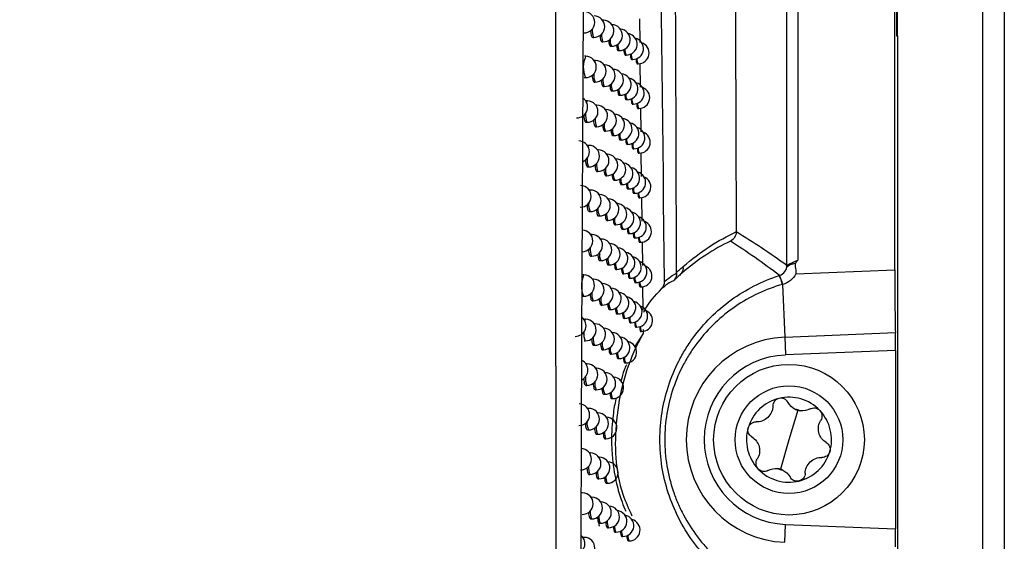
# Model space of a CAD drawing. Header units: millimetres. Extents: x 82 to 1337, y -230 to 1154.
# Tile 120 of 217: x 868 to 913, y 338 to 362. Entities that reach past the tile are written whole.
import ezdxf

# ---------------------------------------------------------------- set-up
doc = ezdxf.new("R2010")
doc.units = ezdxf.units.MM

msp = doc.modelspace()

# ---------------------------------------------------------------- linework, layer by layer
at = {"color": 7, "linetype": 'Continuous', "lineweight": 25}
for p, q in [((908.283, 652.864), (908.283, 361.626)), ((908.327, 361.626), (908.327, 652.908)), ((912.283, 292.864), (912.283, 652.864)), ((913.283, 652.864), (913.283, 292.864)), ((903.187, 350.967), (903.187, 464.762)), ((903.687, 464.762), (903.687, 351.204)), ((908.196, 350.752), (908.196, 464.976)), ((894.659, 362.349), (894.625, 362.35)), ((896.335, 362.421), (896.348, 361.316)), ((894.165, 361.556), (894.213, 361.555)), ((894.594, 361.35), (894.642, 361.35)), ((908.283, 361.626), (908.327, 361.626)), ((908.327, 361.626), (908.327, 292.821)), ((894.988, 361.145), (895.036, 361.144)), ((895.349, 360.941), (895.397, 360.94)), ((893.843, 360.686), (893.792, 360.687)), ((894.298, 360.48), (894.247, 360.48)), ((895.676, 360.737), (895.724, 360.736)), ((895.97, 360.533), (896.017, 360.533)), ((894.719, 360.274), (894.693, 360.274)), ((896.23, 360.331), (896.276, 360.33)), ((896.36, 360.345), (896.373, 359.241)), ((893.777, 359.687), (893.825, 359.686)), ((894.232, 359.481), (894.28, 359.48)), ((894.653, 359.275), (894.701, 359.274)), ((895.04, 359.07), (895.088, 359.069)), ((893.918, 358.611), (893.866, 358.612)), ((895.394, 358.865), (895.442, 358.865)), ((895.715, 358.662), (895.763, 358.661)), ((894.364, 358.405), (894.313, 358.406)), ((894.777, 358.199), (894.759, 358.2)), ((896.003, 358.458), (896.05, 358.457)), ((896.257, 358.256), (896.304, 358.255)), ((896.385, 358.269), (896.398, 357.167)), ((893.852, 357.612), (893.9, 357.611)), ((894.298, 357.406), (894.346, 357.405)), ((894.711, 357.2), (894.759, 357.199)), ((895.091, 356.995), (895.14, 356.994)), ((895.439, 356.791), (895.487, 356.79)), ((893.991, 356.537), (893.94, 356.538)), ((894.429, 356.331), (894.386, 356.332)), ((895.753, 356.587), (895.801, 356.586)), ((896.035, 356.384), (896.082, 356.383)), ((894.835, 356.126), (894.824, 356.126)), ((896.284, 356.182), (896.331, 356.181)), ((896.409, 356.195), (896.422, 355.094)), ((893.925, 355.538), (893.973, 355.537)), ((894.363, 355.332), (894.412, 355.331)), ((894.769, 355.127), (894.817, 355.126)), ((895.142, 354.922), (895.19, 354.921)), ((894.063, 354.464), (894.012, 354.465)), ((895.482, 354.718), (895.53, 354.717)), ((895.791, 354.514), (895.838, 354.513)), ((894.493, 354.258), (894.458, 354.259)), ((894.891, 354.053), (894.888, 354.053)), ((896.067, 354.311), (896.114, 354.31)), ((896.311, 354.108), (896.358, 354.108)), ((896.434, 354.121), (896.447, 353.022)), ((893.997, 353.465), (894.046, 353.464)), ((894.427, 353.259), (894.476, 353.258)), ((894.825, 353.054), (894.874, 353.053)), ((895.191, 352.849), (895.239, 352.848)), ((895.525, 352.645), (895.573, 352.644)), ((894.134, 352.392), (894.083, 352.393)), ((894.557, 352.186), (894.529, 352.187)), ((895.828, 352.442), (895.875, 352.441)), ((896.098, 352.239), (896.146, 352.238)), ((900.83, 352.523), (900.83, 352.535)), ((896.338, 352.036), (896.384, 352.035)), ((896.459, 352.049), (896.472, 350.951)), ((894.068, 351.393), (894.117, 351.392)), ((894.49, 351.187), (894.539, 351.186)), ((894.881, 350.982), (894.929, 350.981)), ((895.24, 350.777), (895.288, 350.777)), ((893.759, 350.527), (893.707, 350.528)), ((894.204, 350.321), (894.153, 350.322)), ((895.568, 350.573), (895.616, 350.573)), ((895.864, 350.37), (895.912, 350.369)), ((903.602, 350.563), (908.196, 350.752)), ((894.619, 350.115), (894.599, 350.115)), ((896.13, 350.167), (896.177, 350.166)), ((896.364, 349.965), (896.41, 349.964)), ((896.483, 349.977), (896.497, 348.881)), ((902.987, 350.079), (903.088, 347.63)), ((893.693, 349.528), (893.741, 349.527)), ((894.138, 349.322), (894.186, 349.321)), ((894.552, 349.116), (894.601, 349.115)), ((894.936, 348.911), (894.984, 348.91)), ((895.288, 348.707), (895.336, 348.706)), ((895.609, 348.503), (895.657, 348.502)), ((893.835, 348.456), (893.784, 348.457)), ((894.273, 348.251), (894.23, 348.251)), ((894.68, 348.045), (894.668, 348.045)), ((895.9, 348.3), (895.948, 348.299)), ((896.16, 348.097), (896.207, 348.096)), ((896.509, 347.801), (896.125, 347.191)), ((896.39, 347.895), (896.436, 347.894)), ((896.507, 347.988), (896.509, 347.801)), ((903.088, 347.63), (908.223, 347.84)), ((903.088, 347.63), (903.122, 346.799)), ((893.769, 347.457), (893.818, 347.457)), ((894.207, 347.252), (894.255, 347.251)), ((894.613, 347.046), (894.662, 347.045)), ((894.99, 346.841), (895.038, 346.84)), ((908.231, 347.009), (903.122, 346.799)), ((908.231, 347.009), (908.231, 338.72)), ((893.911, 346.387), (893.86, 346.388)), ((895.335, 346.637), (895.383, 346.636)), ((895.65, 346.433), (895.698, 346.432)), ((894.34, 346.181), (894.306, 346.182)), ((894.74, 345.976), (894.735, 345.976)), ((893.845, 345.388), (893.893, 345.387)), ((894.274, 345.182), (894.323, 345.182)), ((894.673, 344.977), (894.722, 344.976)), ((895.012, 344.832), (895.032, 345.089)), ((895.043, 344.772), (895.091, 344.772)), ((893.985, 344.319), (893.934, 344.32)), ((894.407, 344.113), (894.38, 344.114)), ((903.686, 344.231), (903.283, 342.864)), ((893.919, 343.32), (893.967, 343.319)), ((894.341, 343.114), (894.389, 343.113)), ((894.733, 342.909), (894.781, 342.908)), ((903.283, 342.864), (902.881, 341.497)), ((894.058, 342.252), (894.01, 342.253)), ((894.472, 342.046), (894.453, 342.047)), ((893.992, 341.253), (894.04, 341.252)), ((894.406, 341.047), (894.454, 341.046)), ((894.791, 340.842), (894.839, 340.841)), ((893.694, 340.391), (893.643, 340.392)), ((894.13, 340.185), (894.089, 340.186)), ((894.537, 339.98), (894.525, 339.98)), ((894.064, 339.186), (894.112, 339.186)), ((894.488, 338.844), (894.399, 339.282)), ((894.47, 338.981), (894.519, 338.98)), ((903.088, 338.099), (903.122, 338.929)), ((903.122, 338.929), (908.231, 338.72)), ((894.848, 338.776), (894.896, 338.775)), ((895.197, 338.572), (895.245, 338.571)), ((893.773, 338.326), (893.722, 338.327)), ((895.517, 338.368), (895.565, 338.367)), ((895.809, 338.165), (895.857, 338.164))]:
    msp.add_line(p, q, dxfattribs=at)
at = {"color": 8, "linetype": 'Continuous', "lineweight": 25, "flags": 128}
for points in [[(894.639, 362.331), (894.659, 362.349), (894.659, 362.349)], [(894.267, 360.436), (894.269, 360.441), (894.298, 360.48), (894.298, 360.48)], [(894.702, 360.261), (894.719, 360.274), (894.719, 360.274)], [(893.878, 358.537), (893.889, 358.573), (893.917, 358.611), (893.918, 358.611)], [(894.336, 358.37), (894.364, 358.405), (894.364, 358.405)], [(894.765, 358.192), (894.777, 358.199), (894.777, 358.199)], [(893.954, 356.475), (893.962, 356.499), (893.991, 356.537), (893.991, 356.537)], [(894.405, 356.304), (894.429, 356.331), (894.429, 356.331)], [(894.827, 356.123), (894.835, 356.126), (894.835, 356.126)], [(894.03, 354.412), (894.034, 354.426), (894.063, 354.464), (894.063, 354.464)], [(894.472, 354.238), (894.493, 354.258), (894.493, 354.258)], [(894.889, 354.053), (894.891, 354.053), (894.891, 354.053)], [(894.104, 352.349), (894.105, 352.354), (894.134, 352.392), (894.134, 352.392)], [(894.539, 352.173), (894.556, 352.186), (894.557, 352.186)], [(894.177, 350.287), (894.204, 350.321), (894.204, 350.321)], [(894.605, 350.107), (894.618, 350.115), (894.619, 350.115)], [(893.799, 348.397), (893.806, 348.418), (893.835, 348.456), (893.835, 348.456)], [(894.249, 348.224), (894.273, 348.251), (894.273, 348.251)], [(894.671, 348.042), (894.679, 348.045), (894.68, 348.045)], [(893.878, 346.338), (893.882, 346.349), (893.911, 346.387), (893.911, 346.387)], [(894.32, 346.162), (894.34, 346.181), (894.34, 346.181)], [(894.736, 345.976), (894.739, 345.976), (894.74, 345.976)], [(893.955, 344.279), (893.956, 344.281), (893.985, 344.319), (893.985, 344.319)], [(894.39, 344.1), (894.407, 344.113), (894.407, 344.113)], [(894.032, 342.22), (894.058, 342.252), (894.058, 342.252)], [(894.459, 342.038), (894.472, 342.046), (894.472, 342.046)], [(894.107, 340.161), (894.13, 340.185), (894.13, 340.185)], [(894.528, 339.977), (894.536, 339.98), (894.537, 339.98)], [(893.741, 338.281), (893.744, 338.288), (893.773, 338.326), (893.773, 338.326)]]:
    msp.add_lwpolyline(points, dxfattribs=at)
at = {"color": 7, "linetype": 'Continuous', "lineweight": 25}
for radius in [3.5, 2.5]:
    msp.add_circle((903.283, 342.864), radius, dxfattribs=at)
for centre, radius, start, end in [((893.758, 362.262), 0.5, 268.9784, 88.9784), ((894.222, 362.055), 0.5, 268.9784, 88.9784), ((894.651, 361.85), 0.5, 268.9784, 88.9784), ((895.045, 361.644), 0.5, 268.9784, 88.9784), ((895.406, 361.44), 0.5, 268.9784, 84.945), ((895.733, 361.236), 0.5, 268.9784, 80.6918), ((896.026, 361.032), 0.5, 268.9784, 76.1341), ((896.285, 360.83), 0.5, 268.9784, 71.1926), ((893.834, 360.186), 0.5, 268.9784, 88.9784), ((894.289, 359.98), 0.5, 268.9784, 88.9784), ((894.71, 359.774), 0.5, 268.9784, 88.9784), ((895.097, 359.569), 0.5, 268.9784, 88.9784), ((895.451, 359.364), 0.5, 268.9784, 84.1012), ((895.772, 359.161), 0.5, 268.9784, 79.8602), ((896.059, 358.957), 0.5, 268.9784, 75.3111), ((896.313, 358.755), 0.5, 268.9784, 70.3756), ((893.429, 358.318), 0.5, 268.9784, 55.8111), ((893.909, 358.111), 0.5, 268.9784, 88.9784), ((894.355, 357.905), 0.5, 268.9784, 88.9784), ((894.768, 357.699), 0.5, 268.9784, 88.9784), ((895.148, 357.494), 0.5, 268.9784, 87.2452), ((895.495, 357.29), 0.5, 268.9784, 83.2626), ((895.81, 357.086), 0.5, 268.9784, 79.033), ((896.091, 356.883), 0.5, 268.9784, 74.4917), ((893.511, 356.243), 0.5, 291.4764, 88.9784), ((896.34, 356.681), 0.5, 268.9784, 69.5618), ((893.982, 356.037), 0.5, 268.9784, 88.9784), ((894.42, 355.831), 0.5, 268.9784, 88.9784), ((894.826, 355.626), 0.5, 268.9784, 88.9784), ((895.199, 355.421), 0.5, 268.9784, 86.3975), ((895.539, 355.217), 0.5, 268.9784, 82.4292), ((895.847, 355.013), 0.5, 268.9784, 78.2099), ((896.123, 354.81), 0.5, 268.9784, 73.6757), ((896.367, 354.607), 0.5, 268.9784, 68.7511), ((893.592, 354.17), 0.5, 268.9784, 88.9784), ((894.054, 353.964), 0.5, 268.9784, 88.9784), ((894.485, 353.758), 0.5, 268.9784, 88.9784), ((894.882, 353.553), 0.5, 268.9784, 88.9784), ((895.248, 353.348), 0.5, 268.9784, 85.5559), ((895.582, 353.144), 0.5, 268.9784, 81.6007), ((895.884, 352.941), 0.5, 268.9784, 77.3907), ((896.155, 352.738), 0.5, 268.9784, 72.8631), ((893.671, 352.098), 0.5, 268.9784, 88.9784), ((896.393, 352.535), 0.5, 268.9784, 67.9435), ((894.125, 351.892), 0.5, 268.9784, 88.9784), ((894.548, 351.686), 0.5, 268.9784, 88.9784), ((894.938, 351.481), 0.5, 268.9784, 88.9784), ((895.297, 351.277), 0.5, 268.9784, 84.72), ((895.624, 351.073), 0.5, 268.9784, 80.7768), ((895.921, 350.869), 0.5, 268.9784, 76.5755), ((896.186, 350.666), 0.5, 268.9784, 72.0539), ((896.419, 350.464), 0.5, 268.9784, 67.139), ((898.05, 350.813), 0.33, 317.1936, 16.6074), ((902.687, 350.967), 0.5, 287.7824, 359.986), ((893.75, 350.027), 0.5, 268.9784, 88.9784), ((894.195, 349.821), 0.5, 268.9784, 88.9784), ((900.008, 349.223), 3.099, 16.0304, 24.1169), ((900.001, 349.222), 3.11, 16.0114, 24.0718), ((894.61, 349.615), 0.5, 268.9784, 88.9784), ((894.993, 349.41), 0.5, 268.9784, 87.6121), ((895.345, 349.206), 0.5, 268.9784, 83.8896), ((895.666, 349.002), 0.5, 268.9784, 79.9574), ((895.957, 348.799), 0.5, 268.9784, 75.7639), ((896.216, 348.596), 0.5, 268.9784, 71.2479), ((893.358, 348.163), 0.5, 268.9784, 51.5746), ((896.445, 348.394), 0.5, 268.9784, 66.3378), ((893.826, 347.957), 0.5, 268.9784, 88.9784), ((894.264, 347.751), 0.5, 268.9784, 88.9784), ((894.671, 347.545), 0.5, 268.9784, 88.9784), ((895.047, 347.34), 0.5, 268.9784, 86.7732), ((895.392, 347.136), 0.5, 268.9784, 83.0644), ((903.283, 342.864), 4.77, 92.3498, 267.6502), ((895.707, 346.932), 0.5, 268.9784, 79.1424), ((903.283, 342.864), 3.938, 92.3498, 267.6502), ((893.442, 346.094), 0.5, 295.3866, 63.9081), ((893.902, 345.887), 0.5, 268.9784, 88.9784), ((894.332, 345.681), 0.5, 268.9784, 88.9784), ((894.731, 345.476), 0.5, 268.9784, 88.9784), ((895.1, 345.272), 0.5, 268.9784, 85.9404), ((903.283, 342.864), 1.975, 43.6076, 103.6076), ((893.524, 344.025), 0.5, 268.9784, 88.9784), ((903.283, 342.864), 1.975, 103.6076, 163.6076), ((893.976, 343.819), 0.5, 268.9784, 88.9784), ((894.398, 343.613), 0.5, 268.9784, 88.9784), ((894.79, 343.408), 0.5, 268.9784, 88.9784), ((903.283, 342.864), 1.439, 68.9593, 78.2559), ((903.897, 344.949), 0.748, 244.6431, 262.5721), ((903.283, 342.864), 1.975, 343.6076, 43.6076), ((903.283, 342.864), 1.975, 163.6076, 223.6076), ((893.606, 341.958), 0.5, 268.9784, 88.9784), ((894.049, 341.752), 0.5, 268.9784, 88.9784), ((903.283, 342.864), 1.975, 283.6076, 343.6076), ((894.463, 341.546), 0.5, 268.9784, 88.9784), ((894.848, 341.341), 0.5, 268.9784, 87.7856), ((903.283, 342.864), 1.975, 223.6076, 283.6076), ((903.283, 342.864), 1.439, 248.9593, 258.2559), ((902.67, 340.779), 0.748, 64.6431, 82.5721), ((893.685, 339.891), 0.5, 268.9784, 88.9784), ((894.121, 339.686), 0.5, 268.9784, 88.9784), ((894.528, 339.48), 0.5, 268.9784, 88.9784), ((894.905, 339.275), 0.5, 268.9784, 86.9565), ((895.254, 339.071), 0.5, 268.9784, 83.4759), ((895.574, 338.867), 0.5, 268.9784, 79.8116), ((895.866, 338.664), 0.5, 268.9784, 75.9222), ((893.307, 338.032), 0.5, 268.9784, 50.0938), ((893.764, 337.826), 0.5, 268.9784, 88.9784)]:
    msp.add_arc(centre, radius, start, end, dxfattribs=at)
at = {"color": 8, "linetype": 'Continuous', "lineweight": 25}
for centre, radius, start, end in [((894.92, 361.874), 0.776, 174.4829, 204.2456), ((895.3, 361.652), 0.725, 175.8317, 204.6312), ((895.654, 361.433), 0.682, 177.044, 205.0082), ((895.808, 361.18), 0.476, 173.1552, 210.3714), ((896.111, 360.966), 0.45, 174.2107, 210.6859), ((894.951, 360.166), 1.223, 154.857, 203.0999), ((896.384, 360.753), 0.428, 175.1744, 210.9869), ((896.627, 360.542), 0.41, 176.0433, 211.2694), ((894.974, 359.794), 0.762, 174.8344, 204.3425), ((895.35, 359.573), 0.714, 176.126, 204.7201), ((895.698, 359.354), 0.673, 177.2943, 205.0896), ((895.848, 359.103), 0.47, 173.3774, 210.4363), ((896.146, 358.889), 0.446, 174.3989, 210.7437), ((896.414, 358.676), 0.425, 175.3313, 211.0371), ((896.652, 358.466), 0.407, 176.1707, 211.3116), ((894.634, 357.939), 0.804, 173.7746, 204.0578), ((895.029, 357.715), 0.749, 175.1688, 204.4371), ((895.398, 357.495), 0.704, 176.4083, 204.8069), ((895.741, 357.277), 0.665, 177.5353, 205.1691), ((895.887, 357.026), 0.465, 173.5917, 210.4996), ((896.18, 356.813), 0.442, 174.5806, 210.7999), ((896.443, 356.601), 0.422, 175.4826, 211.0859), ((896.677, 356.391), 0.405, 176.2933, 211.3525), ((894.693, 355.86), 0.788, 174.1595, 204.1586), ((895.082, 355.637), 0.737, 175.4878, 204.5294), ((895.447, 355.418), 0.694, 176.6794, 204.8918), ((895.609, 355.166), 0.486, 172.7572, 210.257), ((895.926, 354.951), 0.46, 173.7986, 210.5613), ((896.214, 354.737), 0.438, 174.7559, 210.8546), ((896.472, 354.526), 0.418, 175.6283, 211.1332), ((896.701, 354.317), 0.402, 176.4112, 211.3921), ((894.751, 353.782), 0.774, 174.5234, 204.2566), ((895.136, 353.561), 0.726, 175.7929, 204.6196), ((895.495, 353.342), 0.685, 176.9401, 204.9748), ((895.653, 353.09), 0.48, 172.9902, 210.3237), ((895.965, 352.876), 0.455, 173.9983, 210.6214), ((896.247, 352.663), 0.434, 174.925, 210.9078), ((896.501, 352.453), 0.415, 175.7688, 211.179), ((896.726, 352.244), 0.4, 176.5246, 211.4303), ((894.81, 351.706), 0.761, 174.8688, 204.3522), ((895.189, 351.485), 0.716, 176.0851, 204.7076), ((895.542, 351.268), 0.677, 177.191, 205.0559), ((895.697, 351.016), 0.474, 173.2151, 210.3888), ((896.003, 350.803), 0.451, 174.1911, 210.68), ((894.866, 350.007), 1.223, 154.857, 203.0999), ((896.281, 350.591), 0.43, 175.0882, 210.9595), ((896.53, 350.38), 0.413, 175.9041, 211.2234), ((896.75, 350.172), 0.398, 176.6336, 211.4672), ((894.868, 349.63), 0.748, 175.1977, 204.4454), ((895.241, 349.411), 0.705, 176.3655, 204.7937), ((895.589, 349.194), 0.668, 177.4326, 205.1351), ((895.74, 348.943), 0.469, 173.432, 210.4524), ((896.041, 348.73), 0.446, 174.3772, 210.737), ((896.313, 348.519), 0.427, 175.2456, 211.0097), ((896.558, 348.309), 0.41, 176.0345, 211.2664), ((896.774, 348.1), 0.396, 176.7384, 211.5028), ((894.533, 347.778), 0.784, 174.2678, 204.1875), ((894.925, 347.557), 0.737, 175.5116, 204.5364), ((895.293, 347.338), 0.696, 176.6349, 204.8778), ((895.46, 347.086), 0.488, 172.651, 210.2269), ((895.783, 346.872), 0.464, 173.6415, 210.5144), ((896.078, 346.659), 0.442, 174.5569, 210.7926), ((894.595, 345.704), 0.77, 174.622, 204.2837), ((894.982, 345.484), 0.725, 175.8121, 204.6253), ((895.345, 345.266), 0.687, 176.894, 204.96), ((895.507, 345.015), 0.482, 172.8846, 210.2934), ((894.657, 343.632), 0.757, 174.9587, 204.3774), ((895.039, 343.412), 0.715, 176.1, 204.7121), ((895.395, 343.195), 0.678, 177.1434, 205.0404), ((894.719, 341.561), 0.745, 175.2797, 204.469), ((895.094, 341.342), 0.705, 176.3764, 204.797), ((895.446, 341.126), 0.67, 177.3836, 205.1189), ((894.78, 339.491), 0.734, 175.5864, 204.5583), ((895.15, 339.273), 0.696, 176.642, 204.88), ((895.496, 339.057), 0.662, 177.6152, 205.1956), ((895.647, 338.807), 0.466, 173.5378, 210.4836), ((895.948, 338.595), 0.445, 174.4098, 210.747), ((896.223, 338.384), 0.427, 175.2153, 211)]:
    msp.add_arc(centre, radius, start, end, dxfattribs=at)
at = {"color": 7, "linetype": 'Continuous', "lineweight": 25}
for centre, major_axis, start_param, end_param in [((908.257, 350.754), (0, 3.503), 1.571512, 2.553278), ((908.214, 347.008), (0, 1.001), 4.713105, 5.69487), ((908.214, 338.72), (0, 1.001), 3.729908, 4.711673)]:
    msp.add_ellipse(centre, major_axis=major_axis, ratio=0.01744, start_param=start_param, end_param=end_param, dxfattribs=at)
for points, knots in [([(900.558, 462.961), (900.56, 461.804), (900.564, 459.492), (900.57, 456.024), (900.576, 452.558), (900.582, 449.093), (900.589, 445.628), (900.595, 442.165), (900.602, 438.703), (900.609, 435.242), (900.616, 431.783), (900.624, 428.324), (900.631, 424.866), (900.639, 421.41), (900.647, 417.954), (900.655, 414.5), (900.663, 411.047), (900.674, 406.442), (900.689, 400.688), (900.707, 393.788), (900.725, 386.895), (900.745, 380.009), (900.765, 373.129), (900.786, 366.257), (900.807, 359.391), (900.822, 354.82), (900.83, 352.535)], [0, 0, 0, 0, 0.031233, 0.062465, 0.093696, 0.124926, 0.156156, 0.187386, 0.218616, 0.249847, 0.281078, 0.31231, 0.343544, 0.374779, 0.406016, 0.437255, 0.468497, 0.499741, 0.56229, 0.624831, 0.687364, 0.749893, 0.812419, 0.874944, 0.93747, 1, 1, 1, 1]), ([(894.381, 426.305), (894.128, 409.923), (893.948, 393.528), (893.696, 360.748), (893.623, 344.366), (893.586, 327.993)], [0, 0, 0, 0, 0.5, 0.5, 1, 1, 1, 1]), ([(706.104, 367.045), (706.104, 367.045), (706.285, 366.982), (707.503, 366.583), (713.381, 364.636), (721.325, 362.301), (746.468, 355.969), (769.648, 352.872), (793.277, 352.577), (800.026, 352.661), (819.06, 353.376), (838.943, 356.005), (862.251, 361.442), (872.22, 364.314), (879.067, 366.585), (880.278, 366.981), (880.463, 367.045)], [0.0831025, 0.0831025, 0.0831025, 0.0831025, 0.0831028, 0.085856, 0.101481, 0.1717935, 0.2030435, 0.4686685, 0.4999594, 0.5311685, 0.5624185, 0.7655435, 0.8124185, 0.898356, 0.913981, 0.916816, 0.916816, 0.916816, 0.916816]), ([(894.065, 361.878), (894.067, 361.847), (894.073, 361.763), (894.095, 361.657), (894.127, 361.572), (894.152, 361.562), (894.165, 361.557)], [0, 0, 0, 0, 0.163794, 0.444675, 0.726455, 1, 1, 1, 1]), ([(894.503, 361.654), (894.505, 361.629), (894.51, 361.552), (894.53, 361.451), (894.559, 361.366), (894.582, 361.356), (894.594, 361.351)], [0, 0, 0, 0, 0.136464, 0.427145, 0.718414, 1, 1, 1, 1]), ([(894.907, 361.431), (894.908, 361.412), (894.912, 361.341), (894.93, 361.246), (894.957, 361.161), (894.978, 361.151), (894.988, 361.146)], [0, 0, 0, 0, 0.106998, 0.408088, 0.709514, 1, 1, 1, 1]), ([(895.276, 361.209), (895.277, 361.196), (895.281, 361.131), (895.296, 361.042), (895.321, 360.956), (895.34, 360.947), (895.349, 360.942)], [0, 0, 0, 0, 0.075153, 0.387327, 0.699649, 1, 1, 1, 1]), ([(895.612, 360.987), (895.612, 360.98), (895.615, 360.922), (895.629, 360.838), (895.651, 360.752), (895.668, 360.743), (895.676, 360.738)], [0, 0, 0, 0, 0.040653, 0.36466, 0.688701, 1, 1, 1, 1]), ([(895.913, 360.772), (895.913, 360.769), (895.915, 360.715), (895.927, 360.635), (895.947, 360.549), (895.962, 360.539), (895.97, 360.534)], [0, 0, 0, 0, 0.0184, 0.349938, 0.681468, 1, 1, 1, 1]), ([(896.18, 360.564), (896.18, 360.563), (896.182, 360.51), (896.192, 360.432), (896.209, 360.346), (896.223, 360.336), (896.23, 360.332)], [0, 0, 0, 0, 0.005985, 0.341546, 0.677142, 1, 1, 1, 1]), ([(894.134, 359.798), (894.136, 359.768), (894.142, 359.686), (894.164, 359.582), (894.195, 359.497), (894.22, 359.486), (894.232, 359.481)], [0, 0, 0, 0, 0.157112, 0.440397, 0.724498, 1, 1, 1, 1]), ([(894.565, 359.574), (894.566, 359.551), (894.571, 359.475), (894.59, 359.376), (894.619, 359.291), (894.642, 359.281), (894.653, 359.276)], [0, 0, 0, 0, 0.129702, 0.42278, 0.716382, 1, 1, 1, 1]), ([(894.961, 359.352), (894.962, 359.334), (894.966, 359.265), (894.983, 359.171), (895.009, 359.085), (895.03, 359.076), (895.04, 359.071)], [0, 0, 0, 0, 0.100169, 0.403645, 0.707412, 1, 1, 1, 1]), ([(895.323, 359.13), (895.324, 359.118), (895.327, 359.055), (895.342, 358.966), (895.366, 358.881), (895.385, 358.871), (895.394, 358.866)], [0, 0, 0, 0, 0.068276, 0.382819, 0.697483, 1, 1, 1, 1]), ([(895.652, 358.908), (895.652, 358.903), (895.655, 358.845), (895.668, 358.763), (895.69, 358.677), (895.707, 358.667), (895.715, 358.663)], [0, 0, 0, 0, 0.033751, 0.360105, 0.686479, 1, 1, 1, 1]), ([(895.947, 358.696), (895.947, 358.694), (895.949, 358.639), (895.961, 358.559), (895.98, 358.474), (895.995, 358.464), (896.003, 358.459)], [0, 0, 0, 0, 0.016258, 0.348504, 0.680744, 1, 1, 1, 1]), ([(896.208, 358.488), (896.208, 358.487), (896.211, 358.435), (896.221, 358.357), (896.237, 358.271), (896.251, 358.261), (896.257, 358.257)], [0, 0, 0, 0, 0.003967, 0.340168, 0.676418, 1, 1, 1, 1]), ([(893.747, 357.942), (893.75, 357.908), (893.756, 357.821), (893.78, 357.713), (893.813, 357.628), (893.839, 357.618), (893.852, 357.613)], [0, 0, 0, 0, 0.176013, 0.45245, 0.729956, 1, 1, 1, 1]), ([(894.203, 357.719), (894.205, 357.691), (894.21, 357.61), (894.231, 357.507), (894.262, 357.422), (894.286, 357.412), (894.298, 357.407)], [0, 0, 0, 0, 0.150429, 0.436109, 0.722529, 1, 1, 1, 1]), ([(894.625, 357.496), (894.626, 357.474), (894.631, 357.399), (894.65, 357.301), (894.678, 357.216), (894.7, 357.206), (894.711, 357.201)], [0, 0, 0, 0, 0.122942, 0.418409, 0.71434, 1, 1, 1, 1]), ([(895.014, 357.273), (895.015, 357.257), (895.018, 357.189), (895.035, 357.096), (895.061, 357.011), (895.081, 357.001), (895.091, 356.996)], [0, 0, 0, 0, 0.093347, 0.3992, 0.705302, 1, 1, 1, 1]), ([(895.369, 357.052), (895.37, 357.041), (895.373, 356.979), (895.388, 356.892), (895.411, 356.806), (895.43, 356.797), (895.439, 356.792)], [0, 0, 0, 0, 0.061411, 0.378314, 0.695312, 1, 1, 1, 1]), ([(895.691, 356.83), (895.692, 356.826), (895.694, 356.77), (895.707, 356.688), (895.728, 356.603), (895.745, 356.593), (895.753, 356.588)], [0, 0, 0, 0, 0.026867, 0.355556, 0.684254, 1, 1, 1, 1]), ([(895.98, 356.621), (895.981, 356.619), (895.983, 356.565), (895.994, 356.485), (896.013, 356.399), (896.028, 356.39), (896.035, 356.385)], [0, 0, 0, 0, 0.014143, 0.347084, 0.680023, 1, 1, 1, 1]), ([(896.237, 356.413), (896.237, 356.412), (896.239, 356.361), (896.249, 356.283), (896.265, 356.197), (896.278, 356.187), (896.284, 356.183)], [0, 0, 0, 0, 0.001975, 0.338804, 0.675698, 1, 1, 1, 1]), ([(893.823, 355.863), (893.825, 355.831), (893.831, 355.746), (893.855, 355.639), (893.887, 355.554), (893.913, 355.544), (893.925, 355.539)], [0, 0, 0, 0, 0.169415, 0.448242, 0.728048, 1, 1, 1, 1]), ([(894.27, 355.64), (894.272, 355.614), (894.277, 355.535), (894.298, 355.433), (894.328, 355.348), (894.352, 355.338), (894.363, 355.333)], [0, 0, 0, 0, 0.143747, 0.431813, 0.720547, 1, 1, 1, 1]), ([(894.684, 355.418), (894.686, 355.397), (894.69, 355.324), (894.709, 355.227), (894.736, 355.142), (894.758, 355.132), (894.769, 355.128)], [0, 0, 0, 0, 0.116187, 0.414033, 0.712289, 1, 1, 1, 1]), ([(895.066, 355.196), (895.067, 355.181), (895.07, 355.114), (895.087, 355.023), (895.112, 354.937), (895.132, 354.928), (895.142, 354.923)], [0, 0, 0, 0, 0.086535, 0.394755, 0.703185, 1, 1, 1, 1]), ([(895.414, 354.975), (895.415, 354.966), (895.418, 354.905), (895.432, 354.819), (895.455, 354.733), (895.473, 354.723), (895.482, 354.719)], [0, 0, 0, 0, 0.054561, 0.373812, 0.693136, 1, 1, 1, 1]), ([(895.73, 354.755), (895.731, 354.752), (895.733, 354.696), (895.746, 354.615), (895.766, 354.529), (895.783, 354.52), (895.791, 354.515)], [0, 0, 0, 0, 0.023714, 0.353472, 0.683232, 1, 1, 1, 1]), ([(896.014, 354.547), (896.014, 354.545), (896.016, 354.491), (896.027, 354.412), (896.045, 354.326), (896.06, 354.317), (896.067, 354.312)], [0, 0, 0, 0, 0.012054, 0.345677, 0.679303, 1, 1, 1, 1]), ([(896.265, 354.339), (896.268, 354.295), (896.275, 354.206), (896.292, 354.124), (896.305, 354.114), (896.311, 354.109)], [0, 0, 0, 0, 0.337454, 0.674981, 1, 1, 1, 1]), ([(893.898, 353.786), (893.9, 353.755), (893.906, 353.672), (893.928, 353.566), (893.96, 353.481), (893.985, 353.471), (893.997, 353.466)], [0, 0, 0, 0, 0.162813, 0.444023, 0.726127, 1, 1, 1, 1]), ([(894.337, 353.563), (894.338, 353.538), (894.343, 353.461), (894.363, 353.36), (894.393, 353.275), (894.416, 353.265), (894.427, 353.26)], [0, 0, 0, 0, 0.137065, 0.42751, 0.718555, 1, 1, 1, 1]), ([(894.743, 353.341), (894.744, 353.322), (894.748, 353.25), (894.766, 353.155), (894.794, 353.069), (894.815, 353.06), (894.825, 353.055)], [0, 0, 0, 0, 0.109437, 0.409654, 0.710228, 1, 1, 1, 1]), ([(895.117, 353.12), (895.118, 353.106), (895.121, 353.04), (895.137, 352.95), (895.162, 352.865), (895.182, 352.855), (895.191, 352.85)], [0, 0, 0, 0, 0.079733, 0.390309, 0.701061, 1, 1, 1, 1]), ([(895.459, 352.899), (895.459, 352.891), (895.462, 352.831), (895.476, 352.746), (895.499, 352.66), (895.517, 352.651), (895.525, 352.646)], [0, 0, 0, 0, 0.047726, 0.369314, 0.690956, 1, 1, 1, 1]), ([(895.769, 352.682), (895.769, 352.679), (895.771, 352.623), (895.784, 352.543), (895.804, 352.457), (895.82, 352.447), (895.828, 352.443)], [0, 0, 0, 0, 0.02154, 0.352031, 0.68252, 1, 1, 1, 1]), ([(896.046, 352.473), (896.046, 352.472), (896.049, 352.419), (896.059, 352.34), (896.077, 352.254), (896.092, 352.244), (896.099, 352.24)], [0, 0, 0, 0, 0.009993, 0.344283, 0.678586, 1, 1, 1, 1]), ([(896.292, 352.266), (896.296, 352.222), (896.303, 352.134), (896.319, 352.052), (896.332, 352.042), (896.338, 352.037)], [0, 0, 0, 0, 0.335823, 0.674123, 1, 1, 1, 1]), ([(898.367, 350.907), (898.764, 351.255), (899.171, 351.559), (899.994, 352.094), (900.41, 352.324), (900.83, 352.523)], [0, 0, 0, 0, 0.5, 0.5, 1, 1, 1, 1]), ([(900.83, 352.523), (900.828, 352.43), (900.8, 352.341), (900.705, 352.191), (900.638, 352.128), (900.56, 352.088)], [0, 0, 0, 0, 0.5, 0.5, 1, 1, 1, 1]), ([(893.971, 351.709), (893.973, 351.68), (893.979, 351.598), (894, 351.494), (894.032, 351.409), (894.056, 351.399), (894.068, 351.394)], [0, 0, 0, 0, 0.15621, 0.439795, 0.724193, 1, 1, 1, 1]), ([(894.402, 351.487), (894.403, 351.464), (894.408, 351.387), (894.428, 351.288), (894.457, 351.203), (894.479, 351.193), (894.49, 351.188)], [0, 0, 0, 0, 0.130386, 0.423201, 0.716552, 1, 1, 1, 1]), ([(894.8, 351.265), (894.801, 351.248), (894.806, 351.177), (894.823, 351.083), (894.85, 350.998), (894.871, 350.988), (894.881, 350.983)], [0, 0, 0, 0, 0.102694, 0.405271, 0.708159, 1, 1, 1, 1]), ([(895.167, 351.044), (895.168, 351.032), (895.172, 350.967), (895.187, 350.878), (895.211, 350.793), (895.231, 350.783), (895.24, 350.779)], [0, 0, 0, 0, 0.072942, 0.385865, 0.698932, 1, 1, 1, 1]), ([(895.503, 350.824), (895.503, 350.817), (895.506, 350.758), (895.52, 350.675), (895.542, 350.589), (895.559, 350.579), (895.568, 350.575)], [0, 0, 0, 0, 0.040907, 0.364822, 0.688773, 1, 1, 1, 1]), ([(898.061, 350.629), (898.104, 350.67), (898.147, 350.71), (898.191, 350.749), (898.249, 350.803), (898.308, 350.855), (898.367, 350.907)], [0, 0, 0, 0, 0.0002428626, 0.0002428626, 0.0002428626, 0.0005701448, 0.0005701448, 0.0005701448, 0.0005701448]), ([(903.187, 350.967), (903.189, 350.963), (903.251, 350.999), (903.436, 351.096), (903.558, 351.155), (903.687, 351.204)], [0, 0, 0, 0, 0.5, 0.5, 1, 1, 1, 1]), ([(903.597, 351.076), (903.572, 351.04), (903.563, 350.996), (903.566, 350.909), (903.577, 350.866), (903.603, 350.738), (903.609, 350.65), (903.602, 350.563)], [0, 0, 0, 0, 0.25, 0.25, 0.5, 0.5, 1, 1, 1, 1]), ([(895.806, 350.609), (895.806, 350.606), (895.809, 350.552), (895.821, 350.471), (895.841, 350.385), (895.856, 350.376), (895.864, 350.371)], [0, 0, 0, 0, 0.019394, 0.350604, 0.681809, 1, 1, 1, 1]), ([(896.078, 350.401), (896.078, 350.4), (896.081, 350.347), (896.091, 350.268), (896.109, 350.182), (896.123, 350.173), (896.13, 350.168)], [0, 0, 0, 0, 0.007958, 0.342904, 0.677872, 1, 1, 1, 1]), ([(902.837, 335.239), (902.433, 335.369), (902.042, 335.53), (901.286, 335.914), (900.927, 336.134), (900.25, 336.625), (899.932, 336.897), (899.485, 337.343), (899.341, 337.499), (899.068, 337.819), (898.938, 337.984), (898.569, 338.491), (898.351, 338.847), (897.97, 339.596), (897.807, 339.99), (897.548, 340.787), (897.45, 341.195), (897.319, 342.026), (897.286, 342.452), (897.287, 343.292), (897.32, 343.71), (897.452, 344.539), (897.551, 344.954), (897.812, 345.753), (897.973, 346.139), (898.258, 346.698), (898.36, 346.88), (898.58, 347.239), (898.699, 347.416), (899.07, 347.926), (899.342, 348.243), (899.934, 348.833), (900.255, 349.108), (901.282, 349.851), (902.029, 350.229), (902.837, 350.489)], [0, 0, 0, 0, 0.0625, 0.0625, 0.125, 0.125, 0.1875, 0.1875, 0.21875, 0.21875, 0.25, 0.25, 0.3125, 0.3125, 0.375, 0.375, 0.4375, 0.4375, 0.5, 0.5, 0.5625, 0.5625, 0.625, 0.625, 0.6875, 0.6875, 0.71875, 0.71875, 0.75, 0.75, 0.8125, 0.8125, 0.875, 0.875, 1, 1, 1, 1]), ([(898.061, 350.597), (898.061, 350.529), (898.049, 350.465), (897.999, 350.345), (897.963, 350.291), (897.919, 350.246)], [0, 0, 0, 0, 0.5, 0.5, 1, 1, 1, 1]), ([(898.292, 350.588), (898.236, 350.539), (898.18, 350.489), (898.124, 350.438), (898.056, 350.376), (897.987, 350.311), (897.919, 350.246)], [0, 0, 0, 0, 0.0003195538, 0.0003195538, 0.0003195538, 0.0007127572, 0.0007127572, 0.0007127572, 0.0007127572]), ([(903.602, 350.563), (903.541, 350.443), (903.452, 350.34), (903.241, 350.177), (903.12, 350.117), (902.99, 350.08)], [0, 0, 0, 0, 0.5, 0.5, 1, 1, 1, 1]), ([(896.319, 350.193), (896.323, 350.15), (896.33, 350.062), (896.346, 349.981), (896.358, 349.971), (896.364, 349.966)], [0, 0, 0, 0, 0.334206, 0.673269, 1, 1, 1, 1]), ([(896.544, 348.794), (896.549, 348.807), (896.736, 349.225), (897.064, 349.562), (897.382, 349.89)], [0, 0, 0, 0, 0.0307188, 1, 1, 1, 1]), ([(902.987, 350.079), (902.2, 349.855), (901.469, 349.513), (900.458, 348.824), (900.142, 348.568), (899.558, 348.014), (899.289, 347.714), (898.92, 347.229), (898.803, 347.061), (898.584, 346.72), (898.482, 346.545), (898.199, 346.012), (898.039, 345.643), (897.778, 344.875), (897.678, 344.475), (897.547, 343.678), (897.514, 343.277), (897.513, 342.468), (897.546, 342.056), (897.678, 341.257), (897.775, 340.865), (897.969, 340.292), (898.041, 340.103), (898.202, 339.729), (898.29, 339.544), (898.575, 339.007), (898.793, 338.668), (899.158, 338.186), (899.286, 338.031), (899.556, 337.728), (899.699, 337.581), (900.141, 337.161), (900.454, 336.908), (901.119, 336.453), (901.472, 336.251), (902.212, 335.904), (902.594, 335.761), (902.987, 335.649)], [0, 0, 0, 0, 0.125, 0.125, 0.1875, 0.1875, 0.25, 0.25, 0.28125, 0.28125, 0.3125, 0.3125, 0.375, 0.375, 0.4375, 0.4375, 0.5, 0.5, 0.5625, 0.5625, 0.625, 0.625, 0.65625, 0.65625, 0.6875, 0.6875, 0.75, 0.75, 0.78125, 0.78125, 0.8125, 0.8125, 0.875, 0.875, 0.9375, 0.9375, 1, 1, 1, 1]), ([(894.043, 349.634), (894.045, 349.606), (894.05, 349.526), (894.071, 349.423), (894.102, 349.338), (894.126, 349.328), (894.138, 349.323)], [0, 0, 0, 0, 0.149606, 0.435558, 0.722248, 1, 1, 1, 1]), ([(894.466, 349.412), (894.467, 349.39), (894.472, 349.315), (894.491, 349.217), (894.519, 349.132), (894.542, 349.122), (894.553, 349.117)], [0, 0, 0, 0, 0.12371, 0.418886, 0.714538, 1, 1, 1, 1]), ([(894.857, 349.191), (894.858, 349.174), (894.862, 349.105), (894.879, 349.012), (894.905, 348.927), (894.926, 348.917), (894.936, 348.912)], [0, 0, 0, 0, 0.095959, 0.400887, 0.706082, 1, 1, 1, 1]), ([(895.217, 348.97), (895.218, 348.959), (895.221, 348.896), (895.236, 348.808), (895.26, 348.722), (895.279, 348.713), (895.288, 348.708)], [0, 0, 0, 0, 0.066164, 0.381422, 0.696797, 1, 1, 1, 1]), ([(895.546, 348.75), (895.546, 348.744), (895.549, 348.687), (895.562, 348.604), (895.584, 348.518), (895.601, 348.509), (895.609, 348.504)], [0, 0, 0, 0, 0.034106, 0.360335, 0.686587, 1, 1, 1, 1]), ([(895.844, 348.538), (895.844, 348.535), (895.846, 348.481), (895.858, 348.401), (895.877, 348.315), (895.893, 348.305), (895.9, 348.301)], [0, 0, 0, 0, 0.017274, 0.349189, 0.681099, 1, 1, 1, 1]), ([(896.11, 348.33), (896.11, 348.329), (896.112, 348.276), (896.123, 348.198), (896.14, 348.112), (896.154, 348.102), (896.16, 348.098)], [0, 0, 0, 0, 0.00595, 0.341538, 0.677161, 1, 1, 1, 1]), ([(896.346, 348.122), (896.35, 348.079), (896.356, 347.992), (896.372, 347.911), (896.384, 347.901), (896.39, 347.896)], [0, 0, 0, 0, 0.332606, 0.67242, 1, 1, 1, 1]), ([(894.114, 347.56), (894.116, 347.533), (894.121, 347.454), (894.141, 347.353), (894.172, 347.267), (894.195, 347.257), (894.207, 347.252)], [0, 0, 0, 0, 0.143002, 0.431314, 0.72029, 1, 1, 1, 1]), ([(896.509, 347.801), (896.432, 347.656), (896.056, 346.958), (895.549, 345.621), (895.136, 343.258), (895.209, 341.041), (895.837, 339.66), (895.986, 339.333)], [0, 0, 0, 0, 0.055899, 0.269711, 0.483542, 0.877566, 1, 1, 1, 1]), ([(894.529, 347.338), (894.53, 347.317), (894.534, 347.244), (894.553, 347.147), (894.581, 347.062), (894.603, 347.052), (894.614, 347.047)], [0, 0, 0, 0, 0.117038, 0.414566, 0.712516, 1, 1, 1, 1]), ([(894.913, 347.117), (894.914, 347.102), (894.917, 347.034), (894.934, 346.942), (894.96, 346.857), (894.98, 346.847), (894.99, 346.842)], [0, 0, 0, 0, 0.089233, 0.396501, 0.703999, 1, 1, 1, 1]), ([(895.266, 346.897), (895.266, 346.887), (895.27, 346.825), (895.284, 346.738), (895.308, 346.652), (895.326, 346.643), (895.335, 346.638)], [0, 0, 0, 0, 0.059399, 0.376983, 0.694657, 1, 1, 1, 1]), ([(895.588, 346.677), (895.589, 346.672), (895.591, 346.616), (895.604, 346.534), (895.625, 346.449), (895.642, 346.439), (895.651, 346.434)], [0, 0, 0, 0, 0.027324, 0.355855, 0.684398, 1, 1, 1, 1]), ([(895.734, 346.338), (895.698, 346.268), (895.616, 346.112), (895.526, 345.773), (895.476, 345.587)], [0, 0, 0, 0, 0.4511899, 1, 1, 1, 1]), ([(893.746, 345.708), (893.748, 345.678), (893.753, 345.595), (893.776, 345.489), (893.808, 345.404), (893.833, 345.394), (893.845, 345.389)], [0, 0, 0, 0, 0.160763, 0.442691, 0.725493, 1, 1, 1, 1]), ([(894.183, 345.486), (894.185, 345.461), (894.19, 345.384), (894.21, 345.283), (894.24, 345.198), (894.263, 345.188), (894.274, 345.183)], [0, 0, 0, 0, 0.136401, 0.427062, 0.718322, 1, 1, 1, 1]), ([(894.591, 345.265), (894.592, 345.246), (894.596, 345.174), (894.614, 345.078), (894.642, 344.993), (894.663, 344.983), (894.674, 344.978)], [0, 0, 0, 0, 0.110373, 0.410244, 0.710484, 1, 1, 1, 1]), ([(894.967, 345.044), (894.968, 345.03), (894.972, 344.964), (894.988, 344.873), (895.013, 344.788), (895.033, 344.778), (895.043, 344.774)], [0, 0, 0, 0, 0.082517, 0.392116, 0.701908, 1, 1, 1, 1]), ([(895.237, 344.764), (895.192, 344.525), (895.118, 344.134), (895.051, 343.419), (895.037, 342.79), (895.066, 342.117), (895.166, 341.279), (895.394, 340.27), (895.585, 339.813), (895.701, 339.536)], [0, 0, 0, 0, 0.12698, 0.206863, 0.287347, 0.357978, 0.468989, 0.67767, 1, 1, 1, 1]), ([(902.533, 344.426), (902.531, 344.331), (902.512, 344.235), (902.434, 344.053), (902.374, 343.966), (902.227, 343.826), (902.138, 343.771), (901.952, 343.702), (901.855, 343.687), (901.76, 343.69)], [0, 0, 0, 0, 0.25, 0.25, 0.5, 0.5, 0.75, 0.75, 1, 1, 1, 1]), ([(902.819, 344.784), (902.736, 344.764), (902.662, 344.715), (902.56, 344.584), (902.534, 344.505), (902.533, 344.426)], [0, 0, 0, 0, 0.5, 0.5, 1, 1, 1, 1]), ([(903.237, 344.596), (903.2, 344.666), (903.14, 344.724), (902.991, 344.794), (902.902, 344.804), (902.819, 344.784)], [0, 0, 0, 0, 0.5, 0.5, 1, 1, 1, 1]), ([(904.261, 344.295), (904.33, 344.334), (904.411, 344.35), (904.574, 344.328), (904.654, 344.288), (904.713, 344.226)], [0, 0, 0, 0, 0.5, 0.5, 1, 1, 1, 1]), ([(904.713, 344.226), (904.773, 344.164), (904.808, 344.083), (904.823, 343.919), (904.802, 343.838), (904.76, 343.771)], [0, 0, 0, 0, 0.5, 0.5, 1, 1, 1, 1]), ([(893.822, 343.635), (893.824, 343.607), (893.83, 343.525), (893.851, 343.421), (893.883, 343.336), (893.907, 343.326), (893.919, 343.321)], [0, 0, 0, 0, 0.154236, 0.43851, 0.723579, 1, 1, 1, 1]), ([(901.389, 343.422), (901.413, 343.504), (901.465, 343.575), (901.601, 343.67), (901.681, 343.693), (901.76, 343.69)], [0, 0, 0, 0, 0.5, 0.5, 1, 1, 1, 1]), ([(905.011, 342.733), (904.929, 342.782), (904.856, 342.847), (904.737, 343.006), (904.692, 343.1), (904.644, 343.298), (904.641, 343.403), (904.675, 343.599), (904.71, 343.69), (904.76, 343.771)], [0, 0, 0, 0, 0.25, 0.25, 0.5, 0.5, 0.75, 0.75, 1, 1, 1, 1]), ([(894.252, 343.414), (894.253, 343.391), (894.258, 343.314), (894.278, 343.215), (894.307, 343.13), (894.33, 343.12), (894.341, 343.115)], [0, 0, 0, 0, 0.129802, 0.422805, 0.716344, 1, 1, 1, 1]), ([(894.652, 343.193), (894.653, 343.175), (894.657, 343.105), (894.674, 343.01), (894.701, 342.925), (894.722, 342.915), (894.733, 342.91)], [0, 0, 0, 0, 0.103714, 0.405918, 0.708445, 1, 1, 1, 1]), ([(901.555, 342.995), (901.488, 343.036), (901.433, 343.098), (901.37, 343.251), (901.364, 343.339), (901.389, 343.422)], [0, 0, 0, 0, 0.5, 0.5, 1, 1, 1, 1]), ([(901.555, 342.995), (901.637, 342.946), (901.71, 342.881), (901.829, 342.722), (901.874, 342.628), (901.922, 342.43), (901.925, 342.325), (901.892, 342.13), (901.857, 342.039), (901.807, 341.958)], [0, 0, 0, 0, 0.25, 0.25, 0.5, 0.5, 0.75, 0.75, 1, 1, 1, 1]), ([(905.011, 342.733), (905.079, 342.693), (905.134, 342.63), (905.197, 342.478), (905.202, 342.389), (905.178, 342.307)], [0, 0, 0, 0, 0.5, 0.5, 1, 1, 1, 1]), ([(905.178, 342.307), (905.154, 342.225), (905.102, 342.153), (904.966, 342.059), (904.886, 342.036), (904.807, 342.038)], [0, 0, 0, 0, 0.5, 0.5, 1, 1, 1, 1]), ([(901.853, 341.502), (901.794, 341.564), (901.759, 341.645), (901.744, 341.81), (901.765, 341.891), (901.807, 341.958)], [0, 0, 0, 0, 0.5, 0.5, 1, 1, 1, 1]), ([(904.034, 341.302), (904.036, 341.398), (904.055, 341.494), (904.133, 341.676), (904.193, 341.762), (904.34, 341.903), (904.429, 341.958), (904.615, 342.027), (904.712, 342.042), (904.807, 342.038)], [0, 0, 0, 0, 0.25, 0.25, 0.5, 0.5, 0.75, 0.75, 1, 1, 1, 1]), ([(893.897, 341.564), (893.899, 341.536), (893.904, 341.456), (893.926, 341.354), (893.956, 341.269), (893.98, 341.259), (893.992, 341.254)], [0, 0, 0, 0, 0.147708, 0.43432, 0.721654, 1, 1, 1, 1]), ([(894.319, 341.343), (894.321, 341.321), (894.325, 341.246), (894.344, 341.148), (894.373, 341.063), (894.395, 341.053), (894.406, 341.048)], [0, 0, 0, 0, 0.123207, 0.418543, 0.714356, 1, 1, 1, 1]), ([(902.306, 341.433), (902.237, 341.395), (902.156, 341.378), (901.992, 341.4), (901.913, 341.44), (901.853, 341.502)], [0, 0, 0, 0, 0.5, 0.5, 1, 1, 1, 1]), ([(904.034, 341.302), (904.033, 341.223), (904.006, 341.144), (903.905, 341.014), (903.831, 340.965), (903.748, 340.945)], [0, 0, 0, 0, 0.5, 0.5, 1, 1, 1, 1]), ([(894.712, 341.122), (894.713, 341.106), (894.717, 341.036), (894.734, 340.943), (894.76, 340.858), (894.781, 340.848), (894.791, 340.843)], [0, 0, 0, 0, 0.097064, 0.401591, 0.706398, 1, 1, 1, 1]), ([(903.748, 340.945), (903.665, 340.924), (903.577, 340.934), (903.427, 341.004), (903.367, 341.062), (903.33, 341.132)], [0, 0, 0, 0, 0.5, 0.5, 1, 1, 1, 1]), ([(893.971, 339.493), (893.973, 339.467), (893.978, 339.389), (893.999, 339.288), (894.029, 339.202), (894.052, 339.192), (894.064, 339.187)], [0, 0, 0, 0, 0.141182, 0.430124, 0.719718, 1, 1, 1, 1]), ([(894.385, 339.273), (894.387, 339.252), (894.391, 339.179), (894.41, 339.082), (894.438, 338.997), (894.46, 338.987), (894.47, 338.982)], [0, 0, 0, 0, 0.116618, 0.414277, 0.712359, 1, 1, 1, 1]), ([(894.771, 339.053), (894.771, 339.037), (894.775, 338.969), (894.792, 338.877), (894.818, 338.792), (894.838, 338.782), (894.848, 338.777)], [0, 0, 0, 0, 0.090422, 0.397264, 0.704344, 1, 1, 1, 1]), ([(895.127, 338.833), (895.127, 338.823), (895.13, 338.76), (895.145, 338.673), (895.169, 338.587), (895.188, 338.578), (895.197, 338.573)], [0, 0, 0, 0, 0.062441, 0.378971, 0.695604, 1, 1, 1, 1]), ([(895.454, 338.614), (895.454, 338.609), (895.457, 338.552), (895.47, 338.469), (895.492, 338.383), (895.509, 338.374), (895.517, 338.369)], [0, 0, 0, 0, 0.032501, 0.359271, 0.686064, 1, 1, 1, 1]), ([(895.752, 338.403), (895.752, 338.4), (895.755, 338.346), (895.766, 338.266), (895.786, 338.18), (895.801, 338.17), (895.809, 338.166)], [0, 0, 0, 0, 0.017547, 0.349375, 0.681199, 1, 1, 1, 1])]:
    msp.add_open_spline(points, degree=3, knots=knots, dxfattribs=at)
for points in [[(898.061, 350.629), (897.969, 377.459), (897.893, 404.459), (897.83, 431.574)], [(897.503, 350.214), (897.209, 376.574), (896.851, 403.123), (896.354, 429.857)], [(892.477, 328.18), (892.446, 361.769), (892.425, 395.38), (892.412, 428.999)], [(900.83, 352.535), (901.615, 352.055), (902.401, 351.54), (903.187, 350.967)], [(900.56, 352.088), (899.79, 351.716), (899.028, 351.231), (898.292, 350.588)], [(902.839, 350.491), (902.087, 351.074), (901.326, 351.598), (900.56, 352.088)], [(903.597, 351.076), (903.627, 351.119), (903.657, 351.161), (903.687, 351.204)], [(897.503, 350.214), (897.782, 350.456), (897.969, 350.572), (898.061, 350.597)], [(898.061, 350.597), (898.061, 350.607), (898.061, 350.618), (898.061, 350.629)], [(902.837, 350.489), (902.838, 350.49), (902.84, 350.49), (902.841, 350.49)], [(902.841, 350.49), (902.84, 350.491), (902.84, 350.491), (902.839, 350.491)], [(897.919, 350.246), (897.832, 350.228), (897.653, 350.121), (897.382, 349.89)], [(897.382, 349.89), (897.461, 349.979), (897.504, 350.095), (897.503, 350.214)], [(902.99, 350.08), (902.989, 350.079), (902.988, 350.079), (902.987, 350.079)], [(903.576, 344.273), (903.425, 344.344), (903.31, 344.46), (903.237, 344.596)], [(904.261, 344.295), (904.126, 344.22), (903.966, 344.186), (903.8, 344.207)], [(902.306, 341.433), (902.441, 341.508), (902.601, 341.543), (902.767, 341.521)], [(902.991, 341.455), (903.141, 341.384), (903.257, 341.268), (903.33, 341.132)]]:
    msp.add_open_spline(points, degree=3, dxfattribs=at)
at = {"color": 8, "linetype": 'Continuous', "lineweight": 25}
msp.add_open_spline([(903.136, 350.751), (903.14, 350.756), (903.152, 350.777), (903.164, 350.814), (903.175, 350.853), (903.187, 350.891), (903.211, 350.928), (903.286, 350.969), (903.425, 351.03), (903.542, 351.061), (903.597, 351.076)], degree=3, knots=[0, 0, 0, 0, 0.023233, 0.090418, 0.13828, 0.186291, 0.296632, 0.539438, 0.780076, 1, 1, 1, 1], dxfattribs=at)

doc.saveas('drawing.dxf')
